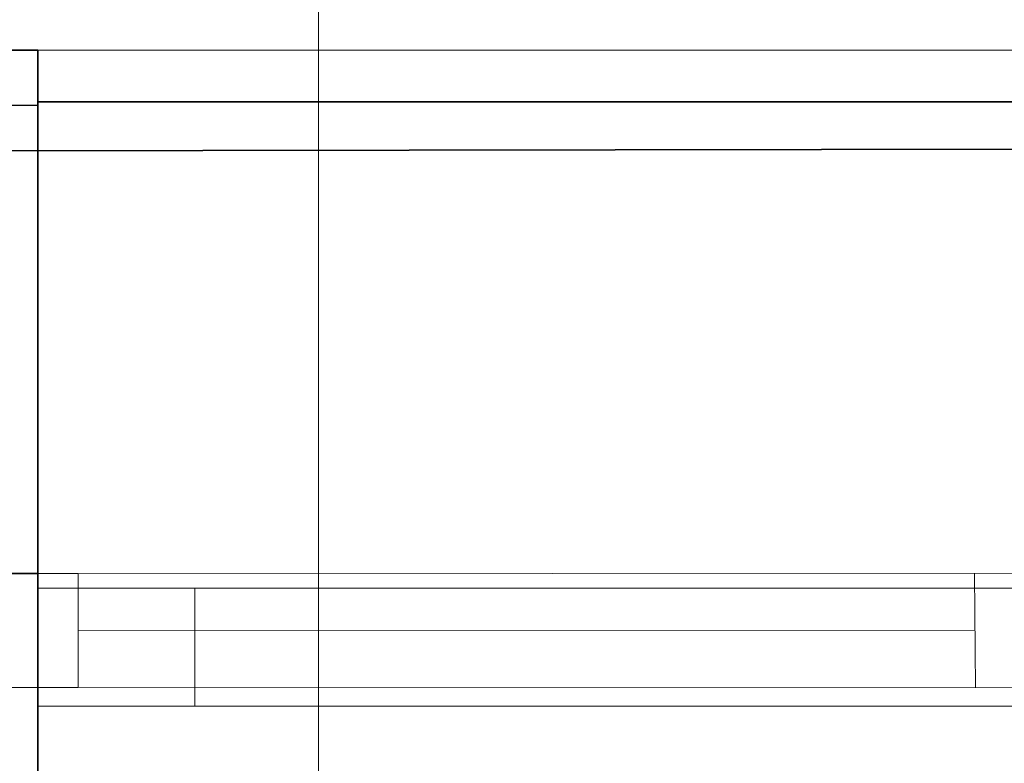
# Model space of a CAD drawing. Extents: x -133 to 627, y -127 to 467.
# Tile 231 of 256: x 290.94 to 300.97, y 372.95 to 380.53. Entities that reach past the tile are written whole.
import ezdxf
from ezdxf.lldxf.tags import DXFTag

# ---------------------------------------------------------------- set-up
doc = ezdxf.new("R2010")
doc.units = 0
doc.layers.get('0').update_dxf_attribs({"lineweight": 35})
doc.layers.add('5_OG-BESTAND', color=7, linetype='Continuous', lineweight=25)
doc.layers.add('5_OG-NEU', color=7, linetype='Continuous', lineweight=25)
for name, color, linetype, lineweight, true_color in [('A_Aussenwand', 3, 'Continuous', 35, 0x00ff00), ('A_Fenster', 1, 'Continuous', 35, 0xff0000), ('A_Geschossdecke', 7, 'Continuous', 35, 0x008080), ('H_Ruecklauf_Beschriftung', 5, 'Continuous', 18, 0x0000ff)]:
    doc.layers.add(name, color=color, linetype=linetype, lineweight=lineweight, true_color=true_color)
tags = doc.linetypes.add('fein_strichliert-A06HSSHENL', pattern=[4, 1, -2, 1]).pattern_tags.tags
tags[8:9] = [DXFTag(74, 4), DXFTag(75, 0), DXFTag(340, '0'), DXFTag(46, 0.0), DXFTag(50, 0.0), DXFTag(44, 0.0), DXFTag(45, 0.0)]
tags[6:7] = [DXFTag(74, 4), DXFTag(75, 0), DXFTag(340, '0'), DXFTag(46, 0.0), DXFTag(50, 0.0), DXFTag(44, 0.0), DXFTag(45, 0.0)]
tags[4:5] = [DXFTag(74, 4), DXFTag(75, 0), DXFTag(340, '0'), DXFTag(46, 0.0), DXFTag(50, 0.0), DXFTag(44, 0.0), DXFTag(45, 0.0)]

# ---------------------------------------------------------------- blocks, each defined once
blk = doc.blocks.new('Referenz-A06HSSHCNL', base_point=(-102.577, -104.976))
at = {"layer": '5_OG-BESTAND', "color": 0, "lineweight": 35}
for p, q in [((287.72, 380.217), (291.12, 380.217)), ((291.12, 380.217), (291.12, 374.884)), ((291.12, 374.884), (287.72, 374.884))]:
    blk.add_line(p, q, dxfattribs=at)
at = {"layer": '5_OG-BESTAND', "color": 0, "lineweight": 13}
blk.add_line((291.12, 380.217), (312.159, 380.217), dxfattribs=at)
at = {"layer": '5_OG-NEU', "color": 0, "lineweight": 13}
for p, q in [((290.133, 374.884), (291.533, 374.884)), ((291.533, 374.883), (311.806, 374.894)), ((291.533, 374.884), (291.533, 373.724)), ((291.533, 373.724), (291.533, 374.883)), ((300.665, 374.881), (300.674, 373.721)), ((291.533, 374.304), (300.669, 374.308)), ((291.533, 373.724), (290.133, 373.724)), ((311.806, 373.734), (291.533, 373.724))]:
    blk.add_line(p, q, dxfattribs=at)
blk = doc.blocks.new('Referenz-A06HSSHFNL', base_point=(-34.996, -50.92))
at = {"layer": 'A_Aussenwand', "color": 0, "linetype": 'Continuous', "ltscale": 0.35}
blk.add_line((247.486, 379.583), (291.12, 379.656), dxfattribs=at)
at = {"layer": 'A_Fenster', "color": 0, "linetype": 'Continuous', "ltscale": 0.35}
for p, q in [((312.159, 379.692), (291.12, 379.692)), ((291.12, 379.692), (291.12, 368.579))]:
    blk.add_line(p, q, dxfattribs=at)
at = {"layer": 'A_Fenster', "color": 0, "linetype": 'Continuous', "lineweight": 18, "ltscale": 0.18}
for p, q in [((312.159, 374.735), (291.12, 374.735)), ((292.72, 374.735), (292.72, 373.535)), ((312.159, 373.535), (291.12, 373.535))]:
    blk.add_line(p, q, dxfattribs=at)
at = {"layer": 'A_Fenster', "color": 0, "linetype": 'fein_strichliert-A06HSSHENL', "lineweight": 18, "ltscale": 0.18}
blk.add_line((291.12, 374.735), (291.12, 373.535), dxfattribs=at)
at = {"layer": 'A_Geschossdecke', "color": 0, "linetype": 'Continuous', "ltscale": 0.35}
blk.add_line((192.268, 379.026), (344.87, 379.284), dxfattribs=at)
blk = doc.blocks.new('Bauteilbeschriftung-A06HST6NNL', base_point=(258.128, 370.963))
at = {"color": 0, "linetype": 'ByBlock', "lineweight": -2, "ltscale": 0.18}
blk.add_line((293.981, 442.797), (293.981, 370.963), dxfattribs=at)

msp = doc.modelspace()

# ---------------------------------------------------------------- block references
at = {"color": 251, "lineweight": 25, "ltscale": 0.25, "true_color": 0x585858}
for name, p in [('Referenz-A06HSSHCNL', (-102.577, -104.976)), ('Referenz-A06HSSHFNL', (-34.996, -50.92))]:
    msp.add_blockref(name, p, dxfattribs=at)
at = {"layer": 'H_Ruecklauf_Beschriftung', "ltscale": 0.18}
msp.add_blockref('Bauteilbeschriftung-A06HST6NNL', (258.128, 370.963), dxfattribs=at)

doc.saveas('drawing.dxf')
